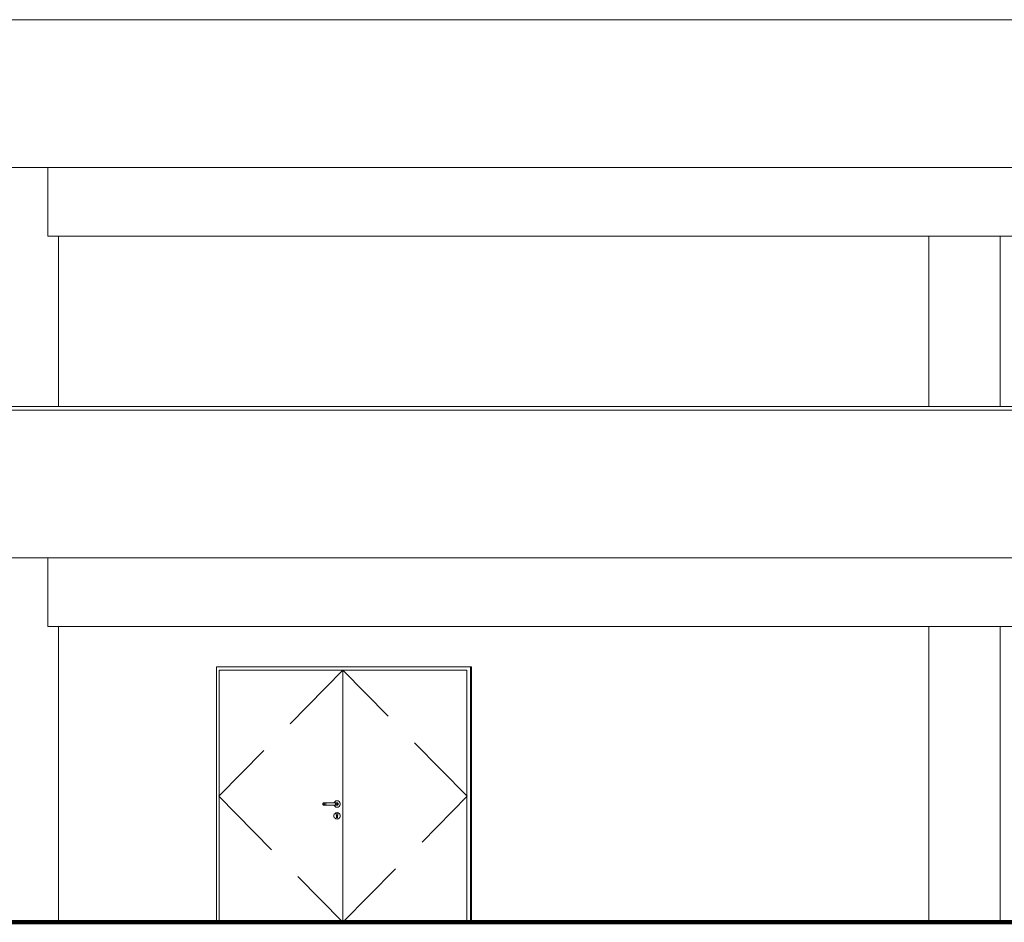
# Model space of a CAD drawing. Header units: millimetres. Extents: x 98865 to 469195, y -12752 to 43452.
# Tile 12 of 98: x 182917 to 191245, y -9900 to -2270. Entities that reach past the tile are written whole.
import ezdxf

# ---------------------------------------------------------------- set-up
doc = ezdxf.new("R2010")
doc.units = ezdxf.units.MM
doc.header["$LTSCALE"] = 0.05
doc.linetypes.add('DASHED', pattern=[19.05, 12.7, -6.35])
doc.layers.get('0').update_dxf_attribs({"lineweight": 0})
doc.layers.add('013 Door & Window', color=7, linetype='Continuous', lineweight=9)
doc.layers.add('CMP door mark', color=1, linetype='Continuous', lineweight=0)

msp = doc.modelspace()

# ---------------------------------------------------------------- linework, layer by layer
at = {"lineweight": 100}
msp.add_line((124014.4, -9899.9), (467117.4, -9899.9), dxfattribs=at)
at = {"color": 7, "lineweight": 0}
for points in [[(126573.3, -2269.9), (436414.4, -2269.9)], [(126623.3, -3519.9), (436364.4, -3519.9)], [(156447.9, -5540), (436414.4, -5540)], [(156447.9, -5570), (436414.4, -5570)], [(156447.9, -6820), (436364.4, -6820)]]:
    msp.add_lwpolyline(points, dxfattribs=at)
at = {"lineweight": 0}
for points in [[(183153.6, -4099.9), (183153.6, -3519.9)], [(191332.4, -4099.9), (183153.6, -4099.9)], [(183243.6, -5540), (183243.6, -4099.9)], [(190605.9, -5540), (190605.9, -4099.9)], [(191210.2, -5540), (191210.2, -4099.9)], [(183153.6, -7399.9), (183153.6, -6820)], [(191332.4, -7399.9), (183153.6, -7399.9)], [(183243.6, -9899.9), (183243.6, -7399.9)], [(190605.9, -9899.9), (190605.9, -7399.9)], [(191210.2, -9899.9), (191210.2, -7399.9)], [(184580.7, -9899.9), (184580.7, -7739.9)], [(186737.2, -7739.9), (184580.7, -7739.9)], [(186729.4, -9899.9), (186729.4, -7739.9)], [(186737.2, -9899.9), (186737.2, -7739.9)], [(184602.9, -9899.9), (184602.9, -7769.9)], [(186699.4, -7769.9), (184602.9, -7769.9)], [(185651.2, -9899.9), (185651.2, -7769.9)], [(186699.4, -9899.9), (186699.4, -7769.9)]]:
    msp.add_lwpolyline(points, dxfattribs=at)
at = {"layer": '013 Door & Window', "color": 7, "lineweight": 0}
for p, q in [((185481.8, -8896.5, -950.9), (185481.2, -8899.9, -950.9)), ((185481.2, -8899.9, -950.9), (185481.8, -8903.3, -950.9)), ((185483.5, -8893.5, -950.9), (185481.8, -8896.5, -950.9)), ((185481.8, -8903.3, -950.9), (185483.5, -8906.3, -950.9)), ((185486.2, -8891.2, -950.9), (185483.5, -8893.5, -950.9)), ((185483.5, -8906.3, -950.9), (185486.2, -8908.5, -950.9)), ((185484.2, -8899.9, -950.9), (185484.8, -8896.5, -950.9)), ((185484.8, -8896.5, -950.9), (185484.2, -8899.9, -950.9)), ((185484.8, -8903.3, -950.9), (185484.2, -8899.9, -950.9)), ((185484.2, -8899.9, -950.9), (185484.8, -8903.3, -950.9)), ((185484.8, -8896.5, -950.9), (185486.3, -8893.5, -950.9)), ((185486.3, -8893.5, -950.9), (185484.8, -8896.5, -950.9)), ((185486.3, -8906.3, -950.9), (185484.8, -8903.3, -950.9)), ((185484.8, -8903.3, -950.9), (185486.3, -8906.3, -950.9)), ((185489.5, -8890, -950.9), (185486.2, -8891.2, -950.9)), ((185486.2, -8908.5, -950.9), (185489.5, -8909.7, -950.9)), ((185486.3, -8893.5, -950.9), (185488.7, -8891.2, -950.9)), ((185488.7, -8891.2, -950.9), (185486.3, -8893.5, -950.9)), ((185488.7, -8908.5, -950.9), (185486.3, -8906.3, -950.9)), ((185486.3, -8906.3, -950.9), (185488.7, -8908.5, -950.9)), ((185488.7, -8891.2, -950.9), (185491.6, -8890, -950.9)), ((185491.6, -8890, -950.9), (185488.7, -8891.2, -950.9)), ((185491.6, -8909.7, -950.9), (185488.7, -8908.5, -950.9)), ((185488.7, -8908.5, -950.9), (185491.6, -8909.7, -950.9)), ((185491.6, -8890, -950.9), (185489.5, -8890, -950.9)), ((185489.5, -8909.7, -950.9), (185491.6, -8909.7, -950.9)), ((185497.8, -8890, -950.9), (185491.6, -8890, -950.9)), ((185491.6, -8909.7, -950.9), (185497.8, -8909.7, -950.9)), ((185493.5, -8899.9, -950.9), (185493.8, -8896.5, -950.9)), ((185493.8, -8896.5, -950.9), (185493.5, -8899.9, -950.9)), ((185493.8, -8903.3, -950.9), (185493.5, -8899.9, -950.9)), ((185493.5, -8899.9, -950.9), (185493.8, -8903.3, -950.9)), ((185493.8, -8896.5, -950.9), (185494.7, -8893.5, -950.9)), ((185494.7, -8893.5, -950.9), (185493.8, -8896.5, -950.9)), ((185494.7, -8906.3, -950.9), (185493.8, -8903.3, -950.9)), ((185493.8, -8903.3, -950.9), (185494.7, -8906.3, -950.9)), ((185494.7, -8893.5, -950.9), (185496.1, -8891.2, -950.9)), ((185496.1, -8891.2, -950.9), (185494.7, -8893.5, -950.9)), ((185496.1, -8908.5, -950.9), (185494.7, -8906.3, -950.9)), ((185494.7, -8906.3, -950.9), (185496.1, -8908.5, -950.9)), ((185496.1, -8891.2, -950.9), (185497.8, -8890, -950.9)), ((185497.8, -8890, -950.9), (185496.1, -8891.2, -950.9)), ((185497.8, -8909.7, -950.9), (185496.1, -8908.5, -950.9)), ((185496.1, -8908.5, -950.9), (185497.8, -8909.7, -950.9)), ((185506, -8890, -950.9), (185497.8, -8890, -950.9)), ((185497.8, -8909.7, -950.9), (185506, -8909.7, -950.9)), ((185504.9, -8899.9, -950.9), (185505, -8896.5, -950.9)), ((185505, -8896.5, -950.9), (185504.9, -8899.9, -950.9)), ((185505, -8903.3, -950.9), (185504.9, -8899.9, -950.9)), ((185504.9, -8899.9, -950.9), (185505, -8903.3, -950.9)), ((185505, -8896.5, -950.9), (185505.2, -8893.5, -950.9)), ((185505.2, -8893.5, -950.9), (185505, -8896.5, -950.9)), ((185505.2, -8906.3, -950.9), (185505, -8903.3, -950.9)), ((185505, -8903.3, -950.9), (185505.2, -8906.3, -950.9)), ((185505.2, -8893.5, -950.9), (185505.5, -8891.2, -950.9)), ((185505.5, -8891.2, -950.9), (185505.2, -8893.5, -950.9)), ((185505.5, -8908.5, -950.9), (185505.2, -8906.3, -950.9)), ((185505.2, -8906.3, -950.9), (185505.5, -8908.5, -950.9)), ((185505.5, -8891.2, -950.9), (185506, -8890, -950.9)), ((185506, -8890, -950.9), (185505.5, -8891.2, -950.9)), ((185506, -8909.7, -950.9), (185505.5, -8908.5, -950.9)), ((185505.5, -8908.5, -950.9), (185506, -8909.7, -950.9)), ((185586.4, -8890, -950.9), (185506, -8890, -950.9)), ((185506, -8909.7, -950.9), (185586.4, -8909.7, -950.9)), ((185577.8, -8886.4, -950.9), (185576.5, -8890, -950.9)), ((185576.5, -8890, -950.9), (185602.9, -8890, -950.9)), ((185602.9, -8909.7, -950.9), (185576.5, -8909.7, -950.9)), ((185576.5, -8909.7, -950.9), (185577.8, -8913.4, -950.9)), ((185583.8, -8879.2, -950.9), (185577.8, -8886.4, -950.9)), ((185592, -8874.5, -950.9), (185583.8, -8879.2, -950.9)), ((185594.6, -8890, -950.9), (185586.4, -8890, -950.9)), ((185586.4, -8890, -950.9), (185586.8, -8891.2, -950.9)), ((185586.8, -8891.2, -950.9), (185586.4, -8890, -950.9)), ((185586.8, -8908.5, -950.9), (185586.4, -8909.7, -950.9)), ((185586.4, -8909.7, -950.9), (185586.8, -8908.5, -950.9)), ((185586.4, -8909.7, -950.9), (185594.6, -8909.7, -950.9)), ((185586.8, -8891.2, -950.9), (185587.2, -8893.5, -950.9)), ((185587.2, -8893.5, -950.9), (185586.8, -8891.2, -950.9)), ((185587.2, -8906.3, -950.9), (185586.8, -8908.5, -950.9)), ((185586.8, -8908.5, -950.9), (185587.2, -8906.3, -950.9)), ((185587.2, -8893.5, -950.9), (185587.4, -8896.5, -950.9)), ((185587.4, -8896.5, -950.9), (185587.2, -8893.5, -950.9)), ((185587.4, -8903.3, -950.9), (185587.2, -8906.3, -950.9)), ((185587.2, -8906.3, -950.9), (185587.4, -8903.3, -950.9)), ((185587.4, -8896.5, -950.9), (185587.5, -8899.9, -950.9)), ((185587.5, -8899.9, -950.9), (185587.4, -8896.5, -950.9)), ((185587.5, -8899.9, -950.9), (185587.4, -8903.3, -950.9)), ((185587.4, -8903.3, -950.9), (185587.5, -8899.9, -950.9)), ((185601.2, -8872.9, -950.9), (185592, -8874.5, -950.9)), ((185600.7, -8890, -950.9), (185594.6, -8890, -950.9)), ((185594.6, -8890, -950.9), (185596.3, -8891.2, -950.9)), ((185596.3, -8891.2, -950.9), (185594.6, -8890, -950.9)), ((185596.3, -8908.5, -950.9), (185594.6, -8909.7, -950.9)), ((185594.6, -8909.7, -950.9), (185596.3, -8908.5, -950.9)), ((185594.6, -8909.7, -950.9), (185600.7, -8909.7, -950.9)), ((185596.3, -8891.2, -950.9), (185597.7, -8893.5, -950.9)), ((185597.7, -8893.5, -950.9), (185596.3, -8891.2, -950.9)), ((185597.7, -8906.3, -950.9), (185596.3, -8908.5, -950.9)), ((185596.3, -8908.5, -950.9), (185597.7, -8906.3, -950.9)), ((185597.7, -8893.5, -950.9), (185598.6, -8896.5, -950.9)), ((185598.6, -8896.5, -950.9), (185597.7, -8893.5, -950.9)), ((185598.6, -8903.3, -950.9), (185597.7, -8906.3, -950.9)), ((185597.7, -8906.3, -950.9), (185598.6, -8903.3, -950.9)), ((185598.6, -8896.5, -950.9), (185598.9, -8899.9, -950.9)), ((185598.9, -8899.9, -950.9), (185598.6, -8896.5, -950.9)), ((185598.9, -8899.9, -950.9), (185598.6, -8903.3, -950.9)), ((185598.6, -8903.3, -950.9), (185598.9, -8899.9, -950.9)), ((185602.9, -8890, -950.9), (185600.7, -8890, -950.9)), ((185600.7, -8890, -950.9), (185603.7, -8891.2, -950.9)), ((185603.7, -8891.2, -950.9), (185600.7, -8890, -950.9)), ((185603.7, -8908.5, -950.9), (185600.7, -8909.7, -950.9)), ((185600.7, -8909.7, -950.9), (185603.7, -8908.5, -950.9)), ((185600.7, -8909.7, -950.9), (185602.9, -8909.7, -950.9)), ((185610.4, -8874.5, -950.9), (185601.2, -8872.9, -950.9)), ((185602.9, -8890, -950.9), (185606.2, -8891.2, -950.9)), ((185606.2, -8891.2, -950.9), (185602.9, -8890, -950.9)), ((185606.2, -8908.5, -950.9), (185602.9, -8909.7, -950.9)), ((185602.9, -8909.7, -950.9), (185606.2, -8908.5, -950.9)), ((185603.7, -8891.2, -950.9), (185606, -8893.5, -950.9)), ((185606, -8893.5, -950.9), (185603.7, -8891.2, -950.9)), ((185606, -8906.3, -950.9), (185603.7, -8908.5, -950.9)), ((185603.7, -8908.5, -950.9), (185606, -8906.3, -950.9)), ((185606, -8893.5, -950.9), (185607.6, -8896.5, -950.9)), ((185607.6, -8896.5, -950.9), (185606, -8893.5, -950.9)), ((185607.6, -8903.3, -950.9), (185606, -8906.3, -950.9)), ((185606, -8906.3, -950.9), (185607.6, -8903.3, -950.9)), ((185606.2, -8891.2, -950.9), (185608.9, -8893.5, -950.9)), ((185608.9, -8893.5, -950.9), (185606.2, -8891.2, -950.9)), ((185608.9, -8906.3, -950.9), (185606.2, -8908.5, -950.9)), ((185606.2, -8908.5, -950.9), (185608.9, -8906.3, -950.9)), ((185607.6, -8896.5, -950.9), (185608.1, -8899.9, -950.9)), ((185608.1, -8899.9, -950.9), (185607.6, -8896.5, -950.9)), ((185608.1, -8899.9, -950.9), (185607.6, -8903.3, -950.9)), ((185607.6, -8903.3, -950.9), (185608.1, -8899.9, -950.9)), ((185608.9, -8893.5, -950.9), (185610.6, -8896.5, -950.9)), ((185610.6, -8896.5, -950.9), (185608.9, -8893.5, -950.9)), ((185610.6, -8903.3, -950.9), (185608.9, -8906.3, -950.9)), ((185608.9, -8906.3, -950.9), (185610.6, -8903.3, -950.9)), ((185618.5, -8879.2, -950.9), (185610.4, -8874.5, -950.9)), ((185610.6, -8896.5, -950.9), (185611.2, -8899.9, -950.9)), ((185611.2, -8899.9, -950.9), (185610.6, -8896.5, -950.9)), ((185611.2, -8899.9, -950.9), (185610.6, -8903.3, -950.9)), ((185610.6, -8903.3, -950.9), (185611.2, -8899.9, -950.9)), ((185624.6, -8886.4, -950.9), (185618.5, -8879.2, -950.9)), ((185627.8, -8895.2, -950.9), (185624.6, -8886.4, -950.9)), ((185624.6, -8913.4, -950.9), (185627.8, -8904.6, -950.9)), ((185627.8, -8904.6, -950.9), (185627.8, -8895.2, -950.9)), ((185577.8, -8986.4, -950.9), (185574.6, -8995.2, -950.9)), ((185574.7, -8995.2, -950.9), (185577.9, -8986.4, -950.9)), ((185577.9, -8986.4, -950.9), (185574.7, -8995.2, -950.9)), ((185577.8, -8913.4, -950.9), (185583.8, -8920.6, -950.9)), ((185583.8, -8979.2, -950.9), (185577.8, -8986.4, -950.9)), ((185577.9, -8986.4, -950.9), (185577.8, -8986.4, -950.9)), ((185577.8, -8986.4, -950.9), (185577.9, -8986.4, -950.9)), ((185577.9, -8986.4, -950.9), (185583.9, -8979.3, -950.9)), ((185583.9, -8979.3, -950.9), (185577.9, -8986.4, -950.9)), ((185583.8, -8920.6, -950.9), (185592, -8925.3, -950.9)), ((185592, -8974.5, -950.9), (185583.8, -8979.2, -950.9)), ((185583.9, -8979.3, -950.9), (185583.8, -8979.2, -950.9)), ((185583.8, -8979.2, -950.9), (185583.9, -8979.3, -950.9)), ((185583.9, -8979.3, -950.9), (185592, -8974.6, -950.9)), ((185592, -8974.6, -950.9), (185583.9, -8979.3, -950.9)), ((185592, -8925.3, -950.9), (185601.2, -8926.9, -950.9)), ((185601.2, -8972.9, -950.9), (185592, -8974.5, -950.9)), ((185592, -8974.6, -950.9), (185601.2, -8973, -950.9)), ((185601.2, -8973, -950.9), (185592, -8974.6, -950.9)), ((185592, -8974.5, -950.9), (185592, -8974.6, -950.9)), ((185592, -8974.6, -950.9), (185592, -8974.5, -950.9)), ((185593.8, -8991, -950.9), (185593.9, -8988.5, -950.9)), ((185593.9, -8988.5, -950.9), (185593.8, -8991, -950.9)), ((185593.8, -8991.1, -950.9), (185593.8, -8991, -950.9)), ((185593.8, -8991, -950.9), (185594.6, -8993.5, -950.9)), ((185594.6, -8993.5, -950.9), (185593.8, -8991.1, -950.9)), ((185593.9, -8988.5, -950.9), (185594.8, -8986.1, -950.9)), ((185594.8, -8986.1, -950.9), (185593.9, -8988.5, -950.9)), ((185596.2, -8995.5, -950.9), (185594.6, -8993.5, -950.9)), ((185594.6, -8993.5, -950.9), (185596.2, -8995.5, -950.9)), ((185596.4, -8984.2, -950.9), (185594.8, -8986.1, -950.9)), ((185594.8, -8986.1, -950.9), (185595.8, -8985, -950.9)), ((185595.8, -8985, -950.9), (185596.4, -8984.2, -950.9)), ((185596.4, -8984.2, -950.9), (185598.7, -8982.9, -950.9)), ((185598.7, -8982.9, -950.9), (185596.4, -8984.2, -950.9)), ((185598.7, -8982.9, -950.9), (185601.2, -8982.5, -950.9)), ((185601.2, -8982.5, -950.9), (185598.7, -8982.9, -950.9)), ((185601.2, -8926.9, -950.9), (185610.4, -8925.3, -950.9)), ((185601.2, -8973, -950.9), (185601.2, -8972.9, -950.9)), ((185601.2, -8972.9, -950.9), (185601.2, -8973, -950.9)), ((185610.4, -8974.5, -950.9), (185601.2, -8972.9, -950.9)), ((185610.4, -8974.6, -950.9), (185601.2, -8973, -950.9)), ((185601.2, -8973, -950.9), (185610.4, -8974.6, -950.9)), ((185601.2, -8982.5, -950.9), (185603.7, -8982.9, -950.9)), ((185603.7, -8982.9, -950.9), (185601.2, -8982.5, -950.9)), ((185603.7, -8982.9, -950.9), (185605.9, -8984.2, -950.9)), ((185605.9, -8984.2, -950.9), (185603.7, -8982.9, -950.9)), ((185605.9, -8984.2, -950.9), (185606.6, -8985, -950.9)), ((185606.6, -8985, -950.9), (185605.9, -8984.2, -950.9)), ((185607.8, -8993.5, -950.9), (185606.2, -8995.5, -950.9)), ((185606.2, -8995.5, -950.9), (185607.8, -8993.5, -950.9)), ((185606.6, -8985, -950.9), (185607.6, -8986.1, -950.9)), ((185607.6, -8986.1, -950.9), (185606.6, -8985, -950.9)), ((185607.6, -8986.1, -950.9), (185608.5, -8988.5, -950.9)), ((185608.5, -8988.5, -950.9), (185607.6, -8986.1, -950.9)), ((185608.6, -8991.1, -950.9), (185607.8, -8993.5, -950.9)), ((185607.8, -8993.5, -950.9), (185608.6, -8991.1, -950.9)), ((185608.5, -8988.5, -950.9), (185608.6, -8991, -950.9)), ((185608.6, -8991, -950.9), (185608.5, -8988.5, -950.9)), ((185608.6, -8991, -950.9), (185608.6, -8991.1, -950.9)), ((185608.6, -8991.1, -950.9), (185608.6, -8991, -950.9)), ((185610.4, -8925.3, -950.9), (185618.5, -8920.6, -950.9)), ((185610.4, -8974.5, -950.9), (185610.4, -8974.6, -950.9)), ((185618.5, -8979.2, -950.9), (185610.4, -8974.5, -950.9)), ((185610.4, -8974.6, -950.9), (185610.4, -8974.5, -950.9)), ((185610.4, -8974.6, -950.9), (185618.5, -8979.3, -950.9)), ((185618.5, -8979.3, -950.9), (185610.4, -8974.6, -950.9)), ((185618.5, -8920.6, -950.9), (185624.6, -8913.4, -950.9)), ((185618.5, -8979.2, -950.9), (185618.5, -8979.3, -950.9)), ((185624.6, -8986.4, -950.9), (185618.5, -8979.2, -950.9)), ((185618.5, -8979.3, -950.9), (185618.5, -8979.2, -950.9)), ((185618.5, -8979.3, -950.9), (185624.5, -8986.4, -950.9)), ((185624.5, -8986.4, -950.9), (185618.5, -8979.3, -950.9)), ((185624.6, -8986.4, -950.9), (185624.5, -8986.4, -950.9)), ((185624.5, -8986.4, -950.9), (185627.7, -8995.2, -950.9)), ((185624.5, -8986.4, -950.9), (185624.6, -8986.4, -950.9)), ((185627.7, -8995.2, -950.9), (185624.5, -8986.4, -950.9)), ((185627.8, -8995.2, -950.9), (185624.6, -8986.4, -950.9)), ((185574.7, -8995.2, -950.9), (185574.6, -8995.2, -950.9)), ((185574.6, -8995.2, -950.9), (185574.6, -9004.6, -950.9)), ((185574.6, -8995.2, -950.9), (185574.7, -8995.2, -950.9)), ((185574.7, -9004.6, -950.9), (185574.6, -9004.6, -950.9)), ((185574.6, -9004.6, -950.9), (185577.8, -9013.4, -950.9)), ((185574.6, -9004.6, -950.9), (185574.7, -9004.6, -950.9)), ((185574.7, -9004.6, -950.9), (185574.7, -8995.2, -950.9)), ((185574.7, -8995.2, -950.9), (185574.7, -9004.6, -950.9)), ((185577.9, -9013.3, -950.9), (185574.7, -9004.6, -950.9)), ((185574.7, -9004.6, -950.9), (185577.9, -9013.3, -950.9)), ((185577.8, -9013.4, -950.9), (185577.9, -9013.3, -950.9)), ((185577.9, -9013.3, -950.9), (185577.8, -9013.4, -950.9)), ((185577.8, -9013.4, -950.9), (185583.8, -9020.6, -950.9)), ((185577.9, -9013.3, -950.9), (185583.9, -9020.5, -950.9)), ((185583.9, -9020.5, -950.9), (185577.9, -9013.3, -950.9)), ((185583.9, -9020.5, -950.9), (185583.8, -9020.6, -950.9)), ((185583.8, -9020.6, -950.9), (185583.9, -9020.5, -950.9)), ((185583.8, -9020.6, -950.9), (185592, -9025.3, -950.9)), ((185583.9, -9020.5, -950.9), (185592, -9025.2, -950.9)), ((185592, -9025.2, -950.9), (185583.9, -9020.5, -950.9)), ((185601.2, -9026.8, -950.9), (185592, -9025.2, -950.9)), ((185592, -9025.2, -950.9), (185592, -9025.3, -950.9)), ((185592, -9025.2, -950.9), (185601.2, -9026.8, -950.9)), ((185592, -9025.3, -950.9), (185592, -9025.2, -950.9)), ((185592, -9025.3, -950.9), (185601.2, -9026.9, -950.9)), ((185596.2, -8997, -950.9), (185596.2, -8995.5, -950.9)), ((185596.2, -8995.5, -950.9), (185596.2, -9012.4, -950.9)), ((185596.2, -8999, -950.9), (185596.2, -8997, -950.9)), ((185596.2, -9000.8, -950.9), (185596.2, -8999, -950.9)), ((185596.2, -9002.8, -950.9), (185596.2, -9000.8, -950.9)), ((185596.2, -9005.8, -950.9), (185596.2, -9002.8, -950.9)), ((185596.2, -9012.4, -950.9), (185596.2, -9005.8, -950.9)), ((185596.3, -9013.2, -950.9), (185596.2, -9012.4, -950.9)), ((185596.2, -9012.4, -950.9), (185596.5, -9014.1, -950.9)), ((185596.5, -9014.1, -950.9), (185596.3, -9013.2, -950.9)), ((185597.4, -9015.6, -950.9), (185596.5, -9014.1, -950.9)), ((185596.5, -9014.1, -950.9), (185597.4, -9015.6, -950.9)), ((185598.7, -9016.7, -950.9), (185597.4, -9015.6, -950.9)), ((185597.4, -9015.6, -950.9), (185598.7, -9016.7, -950.9)), ((185600.3, -9017.3, -950.9), (185598.7, -9016.7, -950.9)), ((185598.7, -9016.7, -950.9), (185600.3, -9017.3, -950.9)), ((185601.2, -9017.3, -950.9), (185600.3, -9017.3, -950.9)), ((185600.3, -9017.3, -950.9), (185602.1, -9017.3, -950.9)), ((185602.1, -9017.3, -950.9), (185601.2, -9017.3, -950.9)), ((185610.4, -9025.2, -950.9), (185601.2, -9026.8, -950.9)), ((185601.2, -9026.8, -950.9), (185610.4, -9025.2, -950.9)), ((185601.2, -9026.9, -950.9), (185610.4, -9025.3, -950.9)), ((185601.2, -9026.8, -950.9), (185601.2, -9026.9, -950.9)), ((185601.2, -9026.9, -950.9), (185601.2, -9026.8, -950.9)), ((185603.7, -9016.7, -950.9), (185602.1, -9017.3, -950.9)), ((185602.1, -9017.3, -950.9), (185603.7, -9016.7, -950.9)), ((185605, -9015.6, -950.9), (185603.7, -9016.7, -950.9)), ((185603.7, -9016.7, -950.9), (185605, -9015.6, -950.9)), ((185605.9, -9014.1, -950.9), (185605, -9015.6, -950.9)), ((185605, -9015.6, -950.9), (185605.9, -9014.1, -950.9)), ((185605.9, -9014.1, -950.9), (185606.2, -9012.4, -950.9)), ((185606, -9013.2, -950.9), (185605.9, -9014.1, -950.9)), ((185606.2, -9012.4, -950.9), (185606, -9013.2, -950.9)), ((185606.2, -8995.5, -950.9), (185606.2, -8997, -950.9)), ((185606.2, -9012.4, -950.9), (185606.2, -8995.5, -950.9)), ((185606.2, -8997, -950.9), (185606.2, -8999, -950.9)), ((185606.2, -8999, -950.9), (185606.2, -9000.8, -950.9)), ((185606.2, -9000.8, -950.9), (185606.2, -9002.8, -950.9)), ((185606.2, -9002.8, -950.9), (185606.2, -9005.8, -950.9)), ((185606.2, -9005.8, -950.9), (185606.2, -9012.4, -950.9)), ((185618.5, -9020.5, -950.9), (185610.4, -9025.2, -950.9)), ((185610.4, -9025.2, -950.9), (185618.5, -9020.5, -950.9)), ((185610.4, -9025.3, -950.9), (185618.5, -9020.6, -950.9)), ((185610.4, -9025.2, -950.9), (185610.4, -9025.3, -950.9)), ((185610.4, -9025.3, -950.9), (185610.4, -9025.2, -950.9)), ((185624.5, -9013.3, -950.9), (185618.5, -9020.5, -950.9)), ((185618.5, -9020.5, -950.9), (185624.5, -9013.3, -950.9)), ((185618.5, -9020.6, -950.9), (185624.6, -9013.4, -950.9)), ((185618.5, -9020.5, -950.9), (185618.5, -9020.6, -950.9)), ((185618.5, -9020.6, -950.9), (185618.5, -9020.5, -950.9)), ((185627.7, -9004.6, -950.9), (185624.5, -9013.3, -950.9)), ((185624.5, -9013.3, -950.9), (185627.7, -9004.6, -950.9)), ((185624.5, -9013.3, -950.9), (185624.6, -9013.4, -950.9)), ((185624.6, -9013.4, -950.9), (185624.5, -9013.3, -950.9)), ((185624.6, -9013.4, -950.9), (185627.8, -9004.6, -950.9)), ((185627.7, -8995.2, -950.9), (185627.8, -8995.2, -950.9)), ((185627.8, -8995.2, -950.9), (185627.7, -8995.2, -950.9)), ((185627.7, -8995.2, -950.9), (185627.7, -9004.6, -950.9)), ((185627.7, -9004.6, -950.9), (185627.7, -8995.2, -950.9)), ((185627.7, -9004.6, -950.9), (185627.8, -9004.6, -950.9)), ((185627.8, -9004.6, -950.9), (185627.7, -9004.6, -950.9)), ((185627.8, -9004.6, -950.9), (185627.8, -8995.2, -950.9))]:
    msp.add_line(p, q, dxfattribs=at)
at = {"layer": '013 Door & Window', "color": 7, "linetype": 'Continuous', "lineweight": 0}
for p, q in [((185481.8, -8896.5, -950.9), (185481.2, -8899.9, -950.9)), ((185481.2, -8899.9, -950.9), (185481.8, -8903.3, -950.9)), ((185483.5, -8893.5, -950.9), (185481.8, -8896.5, -950.9)), ((185481.8, -8903.3, -950.9), (185483.5, -8906.3, -950.9)), ((185486.2, -8891.2, -950.9), (185483.5, -8893.5, -950.9)), ((185483.5, -8906.3, -950.9), (185486.2, -8908.5, -950.9)), ((185484.8, -8896.5, -950.9), (185484.2, -8899.9, -950.9)), ((185484.2, -8899.9, -950.9), (185484.8, -8903.3, -950.9)), ((185486.3, -8893.5, -950.9), (185484.8, -8896.5, -950.9)), ((185484.8, -8903.3, -950.9), (185486.3, -8906.3, -950.9)), ((185489.5, -8890, -950.9), (185486.2, -8891.2, -950.9)), ((185486.2, -8908.5, -950.9), (185489.5, -8909.7, -950.9)), ((185488.7, -8891.2, -950.9), (185486.3, -8893.5, -950.9)), ((185486.3, -8906.3, -950.9), (185488.7, -8908.5, -950.9)), ((185491.6, -8890, -950.9), (185489.5, -8890, -950.9)), ((185491.6, -8909.7, -950.9), (185489.5, -8909.7, -950.9)), ((185497.8, -8890, -950.9), (185491.6, -8890, -950.9)), ((185497.8, -8909.7, -950.9), (185491.6, -8909.7, -950.9)), ((185493.8, -8896.5, -950.9), (185493.5, -8899.9, -950.9)), ((185493.5, -8899.9, -950.9), (185493.8, -8903.3, -950.9)), ((185494.7, -8893.5, -950.9), (185493.8, -8896.5, -950.9)), ((185493.8, -8903.3, -950.9), (185494.7, -8906.3, -950.9)), ((185496.1, -8891.2, -950.9), (185494.7, -8893.5, -950.9)), ((185494.7, -8906.3, -950.9), (185496.1, -8908.5, -950.9)), ((185506, -8890, -950.9), (185497.8, -8890, -950.9)), ((185506, -8909.7, -950.9), (185497.8, -8909.7, -950.9)), ((185586.4, -8890, -950.9), (185506, -8890, -950.9)), ((185586.4, -8909.7, -950.9), (185506, -8909.7, -950.9)), ((185576.5, -8890, -950.9), (185577.8, -8886.4, -950.9)), ((185577.8, -8913.4, -950.9), (185576.5, -8909.7, -950.9)), ((185577.8, -8886.4, -950.9), (185583.8, -8879.2, -950.9)), ((185583.8, -8879.2, -950.9), (185592, -8874.5, -950.9)), ((185594.6, -8890, -950.9), (185586.4, -8890, -950.9)), ((185594.6, -8909.7, -950.9), (185586.4, -8909.7, -950.9)), ((185592, -8874.5, -950.9), (185601.2, -8872.9, -950.9)), ((185600.7, -8890, -950.9), (185594.6, -8890, -950.9)), ((185600.7, -8909.7, -950.9), (185594.6, -8909.7, -950.9)), ((185596.3, -8891.2, -950.9), (185597.7, -8893.5, -950.9)), ((185597.7, -8906.3, -950.9), (185596.3, -8908.5, -950.9)), ((185597.7, -8893.5, -950.9), (185598.6, -8896.5, -950.9)), ((185598.6, -8903.3, -950.9), (185597.7, -8906.3, -950.9)), ((185598.6, -8896.5, -950.9), (185598.9, -8899.9, -950.9)), ((185598.9, -8899.9, -950.9), (185598.6, -8903.3, -950.9)), ((185602.9, -8890, -950.9), (185600.7, -8890, -950.9)), ((185602.9, -8909.7, -950.9), (185600.7, -8909.7, -950.9)), ((185601.2, -8872.9, -950.9), (185610.4, -8874.5, -950.9)), ((185602.9, -8890, -950.9), (185606.2, -8891.2, -950.9)), ((185606.2, -8908.5, -950.9), (185602.9, -8909.7, -950.9)), ((185603.7, -8891.2, -950.9), (185606, -8893.5, -950.9)), ((185606, -8906.3, -950.9), (185603.7, -8908.5, -950.9)), ((185606, -8893.5, -950.9), (185607.6, -8896.5, -950.9)), ((185607.6, -8903.3, -950.9), (185606, -8906.3, -950.9)), ((185606.2, -8891.2, -950.9), (185608.9, -8893.5, -950.9)), ((185608.9, -8906.3, -950.9), (185606.2, -8908.5, -950.9)), ((185607.6, -8896.5, -950.9), (185608.1, -8899.9, -950.9)), ((185608.1, -8899.9, -950.9), (185607.6, -8903.3, -950.9)), ((185608.9, -8893.5, -950.9), (185610.6, -8896.5, -950.9)), ((185610.6, -8903.3, -950.9), (185608.9, -8906.3, -950.9)), ((185610.4, -8874.5, -950.9), (185618.5, -8879.2, -950.9)), ((185610.6, -8896.5, -950.9), (185611.2, -8899.9, -950.9)), ((185611.2, -8899.9, -950.9), (185610.6, -8903.3, -950.9)), ((185618.5, -8879.2, -950.9), (185624.6, -8886.4, -950.9)), ((185624.6, -8886.4, -950.9), (185627.8, -8895.2, -950.9)), ((185627.8, -8904.6, -950.9), (185624.6, -8913.4, -950.9)), ((185627.8, -8895.2, -950.9), (185627.8, -8904.6, -950.9)), ((185574.6, -8995.2, -950.9), (185577.8, -8986.4, -950.9)), ((185583.8, -8920.6, -950.9), (185577.8, -8913.4, -950.9)), ((185577.8, -8986.4, -950.9), (185583.8, -8979.2, -950.9)), ((185592, -8925.3, -950.9), (185583.8, -8920.6, -950.9)), ((185583.8, -8979.2, -950.9), (185592, -8974.5, -950.9)), ((185601.2, -8926.9, -950.9), (185592, -8925.3, -950.9)), ((185592, -8974.5, -950.9), (185601.2, -8972.9, -950.9)), ((185593.9, -8988.5, -950.9), (185593.8, -8991, -950.9)), ((185593.8, -8991, -950.9), (185593.8, -8991.1, -950.9)), ((185594.6, -8993.5, -950.9), (185593.8, -8991.1, -950.9)), ((185594.8, -8986.1, -950.9), (185593.9, -8988.5, -950.9)), ((185595.8, -8985, -950.9), (185594.8, -8986.1, -950.9)), ((185596.4, -8984.2, -950.9), (185595.8, -8985, -950.9)), ((185598.7, -8982.9, -950.9), (185596.4, -8984.2, -950.9)), ((185601.2, -8982.5, -950.9), (185598.7, -8982.9, -950.9)), ((185610.4, -8925.3, -950.9), (185601.2, -8926.9, -950.9)), ((185601.2, -8972.9, -950.9), (185610.4, -8974.5, -950.9)), ((185603.7, -8982.9, -950.9), (185601.2, -8982.5, -950.9)), ((185605.9, -8984.2, -950.9), (185603.7, -8982.9, -950.9)), ((185606.6, -8985, -950.9), (185605.9, -8984.2, -950.9)), ((185606.2, -8995.5, -950.9), (185607.8, -8993.5, -950.9)), ((185607.6, -8986.1, -950.9), (185606.6, -8985, -950.9)), ((185608.5, -8988.5, -950.9), (185607.6, -8986.1, -950.9)), ((185607.8, -8993.5, -950.9), (185608.6, -8991.1, -950.9)), ((185608.6, -8991, -950.9), (185608.5, -8988.5, -950.9)), ((185608.6, -8991, -950.9), (185608.6, -8991.1, -950.9)), ((185618.5, -8920.6, -950.9), (185610.4, -8925.3, -950.9)), ((185610.4, -8974.5, -950.9), (185618.5, -8979.2, -950.9)), ((185624.6, -8913.4, -950.9), (185618.5, -8920.6, -950.9)), ((185618.5, -8979.2, -950.9), (185624.6, -8986.4, -950.9)), ((185624.6, -8986.4, -950.9), (185627.8, -8995.2, -950.9)), ((185574.6, -9004.6, -950.9), (185574.6, -8995.2, -950.9)), ((185577.8, -9013.4, -950.9), (185574.6, -9004.6, -950.9)), ((185583.8, -9020.6, -950.9), (185577.8, -9013.4, -950.9)), ((185592, -9025.3, -950.9), (185583.8, -9020.6, -950.9)), ((185601.2, -9026.9, -950.9), (185592, -9025.3, -950.9)), ((185596.2, -8997, -950.9), (185596.2, -8995.5, -950.9)), ((185596.2, -8997, -950.9), (185596.2, -8999, -950.9)), ((185596.2, -8999, -950.9), (185596.2, -9000.8, -950.9)), ((185596.2, -9000.8, -950.9), (185596.2, -9002.8, -950.9)), ((185596.2, -9002.8, -950.9), (185596.2, -9005.8, -950.9)), ((185596.2, -9005.8, -950.9), (185596.2, -9012.4, -950.9)), ((185596.3, -9013.2, -950.9), (185596.2, -9012.4, -950.9)), ((185596.3, -9013.2, -950.9), (185596.5, -9014.1, -950.9)), ((185597.4, -9015.6, -950.9), (185596.5, -9014.1, -950.9)), ((185598.7, -9016.7, -950.9), (185597.4, -9015.6, -950.9)), ((185600.3, -9017.3, -950.9), (185598.7, -9016.7, -950.9)), ((185601.2, -9017.3, -950.9), (185600.3, -9017.3, -950.9)), ((185601.2, -9017.3, -950.9), (185602.1, -9017.3, -950.9)), ((185610.4, -9025.3, -950.9), (185601.2, -9026.9, -950.9)), ((185603.7, -9016.7, -950.9), (185602.1, -9017.3, -950.9)), ((185605, -9015.6, -950.9), (185603.7, -9016.7, -950.9)), ((185605.9, -9014.1, -950.9), (185605, -9015.6, -950.9)), ((185606, -9013.2, -950.9), (185605.9, -9014.1, -950.9)), ((185606, -9013.2, -950.9), (185606.2, -9012.4, -950.9)), ((185606.2, -8995.5, -950.9), (185606.2, -8997, -950.9)), ((185606.2, -8997, -950.9), (185606.2, -8999, -950.9)), ((185606.2, -8999, -950.9), (185606.2, -9000.8, -950.9)), ((185606.2, -9000.8, -950.9), (185606.2, -9002.8, -950.9)), ((185606.2, -9002.8, -950.9), (185606.2, -9005.8, -950.9)), ((185606.2, -9005.8, -950.9), (185606.2, -9012.4, -950.9)), ((185618.5, -9020.6, -950.9), (185610.4, -9025.3, -950.9)), ((185624.6, -9013.4, -950.9), (185618.5, -9020.6, -950.9)), ((185627.8, -9004.6, -950.9), (185624.6, -9013.4, -950.9)), ((185627.8, -8995.2, -950.9), (185627.8, -9004.6, -950.9))]:
    msp.add_line(p, q, dxfattribs=at)
at = {"layer": 'CMP door mark', "color": 8, "linetype": 'DASHED', "ltscale": 1000, "elevation": -950.9}
msp.add_lwpolyline([(185651.1, -7769.9), (184601.2, -8834.9), (185651.1, -9899.9), (186701, -8834.9)], close=True, dxfattribs=at)

doc.saveas('drawing.dxf')
